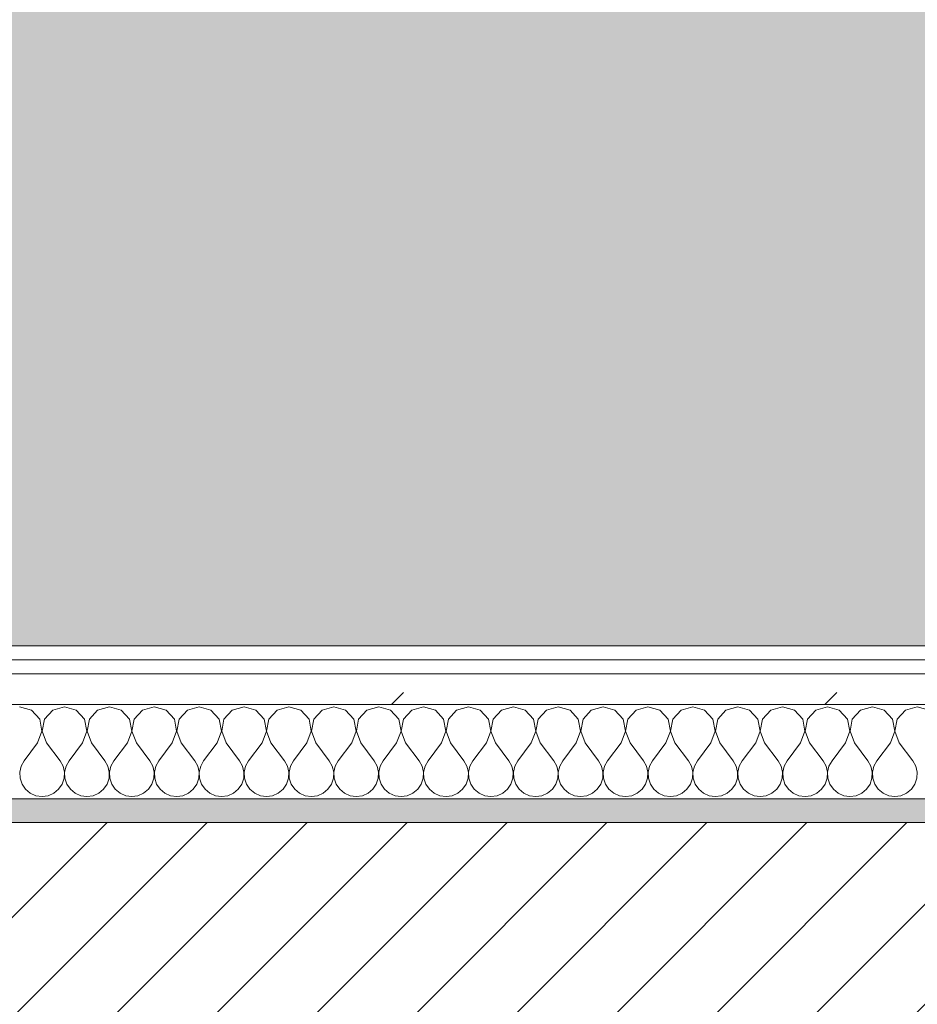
# Model space of a CAD drawing. Header units: millimetres. Extents: x -30280 to 19093, y -19247 to 4746.
# Tile 36 of 166: x -26867 to -26486, y -1281 to -863. Entities that reach past the tile are written whole.
import ezdxf
from ezdxf.enums import TextEntityAlignment as Align

# ---------------------------------------------------------------- set-up
doc = ezdxf.new("R2010")
doc.units = ezdxf.units.MM
doc.header["$MEASUREMENT"] = 0
doc.linetypes.add('Wipeout_Contour', pattern=[1000, 0, -1000])
for name, color, linetype in [('12_FAÇ_Façana', 7, 'Continuous'), ('Nuevo_05_AUX_Treball', 7, 'Continuous'), ('Nuevo_08_E_Envans secs', 7, 'Continuous')]:
    doc.layers.add(name, color=color, linetype=linetype)
for name, color, linetype, lineweight, true_color in [('12_FAÇ_Façana_Pluma_Nº__176', 7, 'Continuous', 15, 0x93a0c6), ('Nuevo_05_AUX_Treball_Pluma_Nº__3', 7, 'Continuous', 5, 0xa4a4a4), ('Nuevo_08_E_Envans secs_Pluma_Nº__102', 7, 'Continuous', 5, 0xcccccc), ('Nuevo_08_E_Envans secs_Pluma_Nº__171', 171, 'Continuous', 13, 0xaaaaff), ('Nuevo_08_E_Envans secs_Pluma_Nº__177', 7, 'Continuous', 15, 0xf7e046)]:
    doc.layers.add(name, color=color, linetype=linetype, lineweight=lineweight, true_color=true_color)
for name, color, linetype, lineweight in [('12_FAÇ_Façana_Pluma_Nº__2', 8, 'Continuous', 5), ('12_FAÇ_Façana_Pluma_Nº__7', 7, 'Continuous', 5), ('Nuevo_08_E_Envans secs_Pluma_Nº__1', 7, 'Continuous', 5), ('Nuevo_Sellos de Zona Archicad_Pluma_Nº__1', 7, 'Continuous', 5)]:
    doc.layers.add(name, color=color, linetype=linetype, lineweight=lineweight)
doc.styles.add('Estilo_Generado_1', font='txt')
pattern_1 = [(45, (0, 0), (-183.8478, 183.8478), [195, -65]), (45, (7e-14, 183.85), (-183.8478, 183.8478), [195, -65])]

# ---------------------------------------------------------------- blocks, each defined once
blk = doc.blocks.new('Planta 1_Office-descans_1_1', base_point=(-21810.76, 369.94))
at = {"layer": 'Nuevo_05_AUX_Treball', "linetype": 'Continuous', "lineweight": 0, "true_color": 0xfee7e7}
blk.add_hatch(color=7, dxfattribs=at).paths.add_polyline_path([(-27904.85, 1554.85), (-27904.85, -1128.98), (-25366.43, -1128.98), (-25366.43, -1193.98), (-25366.43, -1208.98), (-24166.43, -1208.98), (-24166.43, -1193.98), (-24166.43, -1128.98), (-20233.93, -1128.98), (-20233.93, -1193.98), (-20233.93, -1208.98), (-19033.93, -1208.98), (-19033.93, -1193.98), (-19033.93, -1128.98), (-18136.43, -1128.98), (-18136.43, -1193.98), (-16936.43, -1193.98), (-16936.43, -1128.98), (-16136.43, -1128.98), (-16136.43, 1554.85), (-16930.05, 1554.85), (-16930.05, 1630.85), (-26863.49, 1630.85), (-26863.49, 1554.85)])
at = {"layer": 'Nuevo_05_AUX_Treball_Pluma_Nº__3', "color": 253, "linetype": 'Continuous', "lineweight": 5, "true_color": 0xa4a4a4, "flags": 128}
blk.add_lwpolyline([(-27904.85, 1554.85), (-27904.85, -1128.98), (-25366.43, -1128.98), (-25366.43, -1193.98), (-25366.43, -1208.98), (-24166.43, -1208.98), (-24166.43, -1193.98), (-24166.43, -1128.98), (-20233.93, -1128.98), (-20233.93, -1193.98), (-20233.93, -1208.98), (-19033.93, -1208.98), (-19033.93, -1193.98), (-19033.93, -1128.98), (-18136.43, -1128.98), (-18136.43, -1193.98), (-16936.43, -1193.98), (-16936.43, -1128.98), (-16136.43, -1128.98), (-16136.43, 1554.85), (-16930.05, 1554.85), (-16930.05, 1630.85), (-26863.49, 1630.85), (-26863.49, 1554.85)], close=True, dxfattribs=at)
at = {"layer": 'Nuevo_Sellos de Zona Archicad_Pluma_Nº__1', "color": 7, "lineweight": 5, "style": 'Estilo_Generado_1'}
for tag, p in [('ROOM_NAME', (-21810.76, 311.79)), ('ROOM_NUMBER', (-21810.76, 87.39)), ('ROOM_AREA', (-21810.76, -139.98))]:
    blk.add_attdef(tag, text='', height=120, dxfattribs=at).set_placement(p, align=Align.TOP_LEFT)
blk = doc.blocks.new('Muro_4_1', base_point=(-28050.85, -1193.98))
at = {"layer": '12_FAÇ_Façana_Pluma_Nº__176', "linetype": 'Continuous', "lineweight": 0, "true_color": 0x495063}
blk.add_hatch(color=251, dxfattribs=at).paths.add_polyline_path([(-25366.43, -1193.98), (-28050.85, -1193.98), (-28043.72, -1203.98), (-25366.43, -1203.98)])
at = {"layer": '12_FAÇ_Façana_Pluma_Nº__2', "linetype": 'Continuous', "lineweight": 5}
h = blk.add_hatch(dxfattribs=at)
h.set_pattern_fill('Ceramic_0001', color=8, style=0, pattern_type=2)
h.set_pattern_definition([(45, (0, 0), (-21.213203, 21.213203), [])])
h.paths.add_polyline_path([(-27890.45, -1418.98), (-25366.43, -1418.98), (-25366.43, -1203.98), (-28043.72, -1203.98)])
at = {"layer": '12_FAÇ_Façana_Pluma_Nº__7', "color": 7, "linetype": 'Continuous', "lineweight": 5}
blk.add_line((-25366.43, -1203.98), (-28043.72, -1203.98), dxfattribs=at)
at = {"layer": '12_FAÇ_Façana_Pluma_Nº__7', "color": 7, "linetype": 'Continuous', "lineweight": 5, "flags": 128}
blk.add_lwpolyline([(-25366.43, -1193.98), (-28050.85, -1193.98)], dxfattribs=at)
blk = doc.blocks.new('*X452')
at = {"layer": 'Nuevo_08_E_Envans secs_Pluma_Nº__102', "color": 254, "linetype": 'Continuous', "lineweight": 5, "true_color": 0xcccccc}
for p, q in [((-26861.66, -1156.35), (-26866.67, -1154.93)), ((-26858.15, -1160.19), (-26861.66, -1156.35)), ((-26852.63, -1156.35), (-26856.14, -1160.19)), ((-26847.62, -1154.93), (-26852.63, -1156.35)), ((-26842.61, -1156.35), (-26847.62, -1154.93)), ((-26839.1, -1160.19), (-26842.61, -1156.35)), ((-26833.58, -1156.35), (-26837.09, -1160.19)), ((-26828.57, -1154.93), (-26833.58, -1156.35)), ((-26823.56, -1156.35), (-26828.57, -1154.93)), ((-26820.05, -1160.19), (-26823.56, -1156.35)), ((-26814.53, -1156.35), (-26818.04, -1160.19)), ((-26809.52, -1154.93), (-26814.53, -1156.35)), ((-26804.52, -1156.35), (-26809.52, -1154.93)), ((-26801.01, -1160.19), (-26804.52, -1156.35)), ((-26795.48, -1156.35), (-26798.99, -1160.19)), ((-26790.48, -1154.93), (-26795.48, -1156.35)), ((-26785.47, -1156.35), (-26790.48, -1154.93)), ((-26781.96, -1160.19), (-26785.47, -1156.35)), ((-26776.44, -1156.35), (-26779.95, -1160.19)), ((-26771.43, -1154.93), (-26776.44, -1156.35)), ((-26766.42, -1156.35), (-26771.43, -1154.93)), ((-26762.91, -1160.19), (-26766.42, -1156.35)), ((-26757.39, -1156.35), (-26760.9, -1160.19)), ((-26752.38, -1154.93), (-26757.39, -1156.35)), ((-26747.37, -1156.35), (-26752.38, -1154.93)), ((-26743.86, -1160.19), (-26747.37, -1156.35)), ((-26738.34, -1156.35), (-26741.85, -1160.19)), ((-26733.33, -1154.93), (-26738.34, -1156.35)), ((-26728.33, -1156.35), (-26733.33, -1154.93)), ((-26724.81, -1160.19), (-26728.33, -1156.35)), ((-26719.29, -1156.35), (-26722.8, -1160.19)), ((-26714.29, -1154.93), (-26719.29, -1156.35)), ((-26709.28, -1156.35), (-26714.29, -1154.93)), ((-26705.77, -1160.19), (-26709.28, -1156.35)), ((-26700.25, -1156.35), (-26703.76, -1160.19)), ((-26695.24, -1154.93), (-26700.25, -1156.35)), ((-26690.23, -1156.35), (-26695.24, -1154.93)), ((-26686.72, -1160.19), (-26690.23, -1156.35)), ((-26681.2, -1156.35), (-26684.71, -1160.19)), ((-26676.19, -1154.93), (-26681.2, -1156.35)), ((-26671.18, -1156.35), (-26676.19, -1154.93)), ((-26667.67, -1160.19), (-26671.18, -1156.35)), ((-26662.15, -1156.35), (-26665.66, -1160.19)), ((-26657.14, -1154.93), (-26662.15, -1156.35)), ((-26652.14, -1156.35), (-26657.14, -1154.93)), ((-26648.62, -1160.19), (-26652.14, -1156.35)), ((-26643.1, -1156.35), (-26646.61, -1160.19)), ((-26638.1, -1154.93), (-26643.1, -1156.35)), ((-26633.09, -1156.35), (-26638.1, -1154.93)), ((-26629.58, -1160.19), (-26633.09, -1156.35)), ((-26624.05, -1156.35), (-26627.57, -1160.19)), ((-26619.05, -1154.93), (-26624.05, -1156.35)), ((-26614.04, -1156.35), (-26619.05, -1154.93)), ((-26610.53, -1160.19), (-26614.04, -1156.35)), ((-26605.01, -1156.35), (-26608.52, -1160.19)), ((-26600, -1154.93), (-26605.01, -1156.35)), ((-26594.99, -1156.35), (-26600, -1154.93)), ((-26591.48, -1160.19), (-26594.99, -1156.35)), ((-26585.96, -1156.35), (-26589.47, -1160.19)), ((-26580.95, -1154.93), (-26585.96, -1156.35)), ((-26575.95, -1156.35), (-26580.95, -1154.93)), ((-26572.43, -1160.19), (-26575.95, -1156.35)), ((-26566.91, -1156.35), (-26570.42, -1160.19)), ((-26561.9, -1154.93), (-26566.91, -1156.35)), ((-26556.9, -1156.35), (-26561.9, -1154.93)), ((-26553.39, -1160.19), (-26556.9, -1156.35)), ((-26547.86, -1156.35), (-26551.38, -1160.19)), ((-26542.86, -1154.93), (-26547.86, -1156.35)), ((-26537.85, -1156.35), (-26542.86, -1154.93)), ((-26534.34, -1160.19), (-26537.85, -1156.35)), ((-26528.82, -1156.35), (-26532.33, -1160.19)), ((-26523.81, -1154.93), (-26528.82, -1156.35)), ((-26518.8, -1156.35), (-26523.81, -1154.93)), ((-26515.29, -1160.19), (-26518.8, -1156.35)), ((-26509.77, -1156.35), (-26513.28, -1160.19)), ((-26504.76, -1154.93), (-26509.77, -1156.35)), ((-26499.75, -1156.35), (-26504.76, -1154.93)), ((-26496.24, -1160.19), (-26499.75, -1156.35)), ((-26490.72, -1156.35), (-26494.23, -1160.19)), ((-26485.71, -1154.93), (-26490.72, -1156.35)), ((-26480.71, -1156.35), (-26485.71, -1154.93)), ((-26857.18, -1165.31), (-26858.15, -1160.19)), ((-26856.14, -1160.19), (-26857.1, -1165.31)), ((-26838.13, -1165.31), (-26839.1, -1160.19)), ((-26837.09, -1160.19), (-26838.06, -1165.31)), ((-26819.09, -1165.31), (-26820.05, -1160.19)), ((-26818.04, -1160.19), (-26819.01, -1165.31)), ((-26800.04, -1165.31), (-26801.01, -1160.19)), ((-26798.99, -1160.19), (-26799.96, -1165.31)), ((-26780.99, -1165.31), (-26781.96, -1160.19)), ((-26779.95, -1160.19), (-26780.91, -1165.31)), ((-26761.94, -1165.31), (-26762.91, -1160.19)), ((-26760.9, -1160.19), (-26761.87, -1165.31)), ((-26742.9, -1165.31), (-26743.86, -1160.19)), ((-26741.85, -1160.19), (-26742.82, -1165.31)), ((-26723.85, -1165.31), (-26724.81, -1160.19)), ((-26722.8, -1160.19), (-26723.77, -1165.31)), ((-26704.8, -1165.31), (-26705.77, -1160.19)), ((-26703.76, -1160.19), (-26704.72, -1165.31)), ((-26685.75, -1165.31), (-26686.72, -1160.19)), ((-26684.71, -1160.19), (-26685.68, -1165.31)), ((-26666.71, -1165.31), (-26667.67, -1160.19)), ((-26665.66, -1160.19), (-26666.63, -1165.31)), ((-26647.66, -1165.31), (-26648.62, -1160.19)), ((-26646.61, -1160.19), (-26647.58, -1165.31)), ((-26628.61, -1165.31), (-26629.58, -1160.19)), ((-26627.57, -1160.19), (-26628.53, -1165.31)), ((-26609.56, -1165.31), (-26610.53, -1160.19)), ((-26608.52, -1160.19), (-26609.49, -1165.31)), ((-26590.51, -1165.31), (-26591.48, -1160.19)), ((-26589.47, -1160.19), (-26590.44, -1165.31)), ((-26571.47, -1165.31), (-26572.43, -1160.19)), ((-26570.42, -1160.19), (-26571.39, -1165.31)), ((-26552.42, -1165.31), (-26553.39, -1160.19)), ((-26551.38, -1160.19), (-26552.34, -1165.31)), ((-26533.37, -1165.31), (-26534.34, -1160.19)), ((-26532.33, -1160.19), (-26533.29, -1165.31)), ((-26514.32, -1165.31), (-26515.29, -1160.19)), ((-26513.28, -1160.19), (-26514.25, -1165.31)), ((-26495.28, -1165.31), (-26496.24, -1160.19)), ((-26494.23, -1160.19), (-26495.2, -1165.31)), ((-26859.05, -1170.17), (-26857.18, -1165.31)), ((-26857.1, -1165.31), (-26855.24, -1170.17)), ((-26840, -1170.17), (-26838.13, -1165.31)), ((-26838.06, -1165.31), (-26836.19, -1170.17)), ((-26820.95, -1170.17), (-26819.09, -1165.31)), ((-26819.01, -1165.31), (-26817.14, -1170.17)), ((-26801.9, -1170.17), (-26800.04, -1165.31)), ((-26799.96, -1165.31), (-26798.1, -1170.17)), ((-26782.86, -1170.17), (-26780.99, -1165.31)), ((-26780.91, -1165.31), (-26779.05, -1170.17)), ((-26763.81, -1170.17), (-26761.94, -1165.31)), ((-26761.87, -1165.31), (-26760, -1170.17)), ((-26744.76, -1170.17), (-26742.9, -1165.31)), ((-26742.82, -1165.31), (-26740.95, -1170.17)), ((-26725.71, -1170.17), (-26723.85, -1165.31)), ((-26723.77, -1165.31), (-26721.9, -1170.17)), ((-26706.67, -1170.17), (-26704.8, -1165.31)), ((-26704.72, -1165.31), (-26702.86, -1170.17)), ((-26687.62, -1170.17), (-26685.75, -1165.31)), ((-26685.68, -1165.31), (-26683.81, -1170.17)), ((-26668.57, -1170.17), (-26666.71, -1165.31)), ((-26666.63, -1165.31), (-26664.76, -1170.17)), ((-26649.52, -1170.17), (-26647.66, -1165.31)), ((-26647.58, -1165.31), (-26645.71, -1170.17)), ((-26630.48, -1170.17), (-26628.61, -1165.31)), ((-26628.53, -1165.31), (-26626.67, -1170.17)), ((-26611.43, -1170.17), (-26609.56, -1165.31)), ((-26609.49, -1165.31), (-26607.62, -1170.17)), ((-26592.38, -1170.17), (-26590.51, -1165.31)), ((-26590.44, -1165.31), (-26588.57, -1170.17)), ((-26573.33, -1170.17), (-26571.47, -1165.31)), ((-26571.39, -1165.31), (-26569.52, -1170.17)), ((-26554.29, -1170.17), (-26552.42, -1165.31)), ((-26552.34, -1165.31), (-26550.48, -1170.17)), ((-26535.24, -1170.17), (-26533.37, -1165.31)), ((-26533.29, -1165.31), (-26531.43, -1170.17)), ((-26516.19, -1170.17), (-26514.32, -1165.31)), ((-26514.25, -1165.31), (-26512.38, -1170.17)), ((-26497.14, -1170.17), (-26495.28, -1165.31)), ((-26495.2, -1165.31), (-26493.33, -1170.17)), ((-26859.05, -1170.17), (-26864.76, -1177.79)), ((-26855.24, -1170.17), (-26849.52, -1177.79)), ((-26840, -1170.17), (-26845.71, -1177.79)), ((-26836.19, -1170.17), (-26830.48, -1177.79)), ((-26820.95, -1170.17), (-26826.67, -1177.79)), ((-26817.14, -1170.17), (-26811.43, -1177.79)), ((-26801.9, -1170.17), (-26807.62, -1177.79)), ((-26798.1, -1170.17), (-26792.38, -1177.79)), ((-26782.86, -1170.17), (-26788.57, -1177.79)), ((-26779.05, -1170.17), (-26773.33, -1177.79)), ((-26763.81, -1170.17), (-26769.52, -1177.79)), ((-26760, -1170.17), (-26754.29, -1177.79)), ((-26744.76, -1170.17), (-26750.48, -1177.79)), ((-26740.95, -1170.17), (-26735.24, -1177.79)), ((-26725.71, -1170.17), (-26731.43, -1177.79)), ((-26721.9, -1170.17), (-26716.19, -1177.79)), ((-26706.67, -1170.17), (-26712.38, -1177.79)), ((-26702.86, -1170.17), (-26697.14, -1177.79)), ((-26687.62, -1170.17), (-26693.33, -1177.79)), ((-26683.81, -1170.17), (-26678.1, -1177.79)), ((-26668.57, -1170.17), (-26674.29, -1177.79)), ((-26664.76, -1170.17), (-26659.05, -1177.79)), ((-26649.52, -1170.17), (-26655.24, -1177.79)), ((-26645.71, -1170.17), (-26640, -1177.79)), ((-26630.48, -1170.17), (-26636.19, -1177.79)), ((-26626.67, -1170.17), (-26620.95, -1177.79)), ((-26611.43, -1170.17), (-26617.14, -1177.79)), ((-26607.62, -1170.17), (-26601.9, -1177.79)), ((-26592.38, -1170.17), (-26598.1, -1177.79)), ((-26588.57, -1170.17), (-26582.86, -1177.79)), ((-26573.33, -1170.17), (-26579.05, -1177.79)), ((-26569.52, -1170.17), (-26563.81, -1177.79)), ((-26554.29, -1170.17), (-26560, -1177.79)), ((-26550.48, -1170.17), (-26544.76, -1177.79)), ((-26535.24, -1170.17), (-26540.95, -1177.79)), ((-26531.43, -1170.17), (-26525.71, -1177.79)), ((-26516.19, -1170.17), (-26521.9, -1177.79)), ((-26512.38, -1170.17), (-26506.67, -1177.79)), ((-26497.14, -1170.17), (-26502.86, -1177.79)), ((-26493.33, -1170.17), (-26487.62, -1177.79)), ((-26864.76, -1177.79), (-26866.03, -1180.08)), ((-26848.25, -1180.08), (-26849.52, -1177.79)), ((-26845.71, -1177.79), (-26846.99, -1180.08)), ((-26829.2, -1180.08), (-26830.48, -1177.79)), ((-26826.67, -1177.79), (-26827.94, -1180.08)), ((-26810.16, -1180.08), (-26811.43, -1177.79)), ((-26807.62, -1177.79), (-26808.89, -1180.08)), ((-26791.11, -1180.08), (-26792.38, -1177.79)), ((-26788.57, -1177.79), (-26789.84, -1180.08)), ((-26772.06, -1180.08), (-26773.33, -1177.79)), ((-26769.52, -1177.79), (-26770.8, -1180.08)), ((-26753.01, -1180.08), (-26754.29, -1177.79)), ((-26750.48, -1177.79), (-26751.75, -1180.08)), ((-26733.97, -1180.08), (-26735.24, -1177.79)), ((-26731.43, -1177.79), (-26732.7, -1180.08)), ((-26714.92, -1180.08), (-26716.19, -1177.79)), ((-26712.38, -1177.79), (-26713.65, -1180.08)), ((-26695.87, -1180.08), (-26697.14, -1177.79)), ((-26693.33, -1177.79), (-26694.6, -1180.08)), ((-26676.82, -1180.08), (-26678.1, -1177.79)), ((-26674.29, -1177.79), (-26675.56, -1180.08)), ((-26657.78, -1180.08), (-26659.05, -1177.79)), ((-26655.24, -1177.79), (-26656.51, -1180.08)), ((-26638.73, -1180.08), (-26640, -1177.79)), ((-26636.19, -1177.79), (-26637.46, -1180.08)), ((-26619.68, -1180.08), (-26620.95, -1177.79)), ((-26617.14, -1177.79), (-26618.41, -1180.08)), ((-26600.63, -1180.08), (-26601.9, -1177.79)), ((-26598.1, -1177.79), (-26599.37, -1180.08)), ((-26581.59, -1180.08), (-26582.86, -1177.79)), ((-26579.05, -1177.79), (-26580.32, -1180.08)), ((-26562.54, -1180.08), (-26563.81, -1177.79)), ((-26560, -1177.79), (-26561.27, -1180.08)), ((-26543.49, -1180.08), (-26544.76, -1177.79)), ((-26540.95, -1177.79), (-26542.22, -1180.08)), ((-26524.44, -1180.08), (-26525.71, -1177.79)), ((-26521.9, -1177.79), (-26523.18, -1180.08)), ((-26505.4, -1180.08), (-26506.67, -1177.79)), ((-26502.86, -1177.79), (-26504.13, -1180.08)), ((-26486.35, -1180.08), (-26487.62, -1177.79)), ((-26866.03, -1180.08), (-26866.63, -1182.64)), ((-26847.66, -1182.64), (-26848.25, -1180.08)), ((-26846.99, -1180.08), (-26847.58, -1182.64)), ((-26828.61, -1182.64), (-26829.2, -1180.08)), ((-26827.94, -1180.08), (-26828.53, -1182.64)), ((-26809.56, -1182.64), (-26810.16, -1180.08)), ((-26808.89, -1180.08), (-26809.49, -1182.64)), ((-26790.51, -1182.64), (-26791.11, -1180.08)), ((-26789.84, -1180.08), (-26790.44, -1182.64)), ((-26771.47, -1182.64), (-26772.06, -1180.08)), ((-26770.8, -1180.08), (-26771.39, -1182.64)), ((-26752.42, -1182.64), (-26753.01, -1180.08)), ((-26751.75, -1180.08), (-26752.34, -1182.64)), ((-26733.37, -1182.64), (-26733.97, -1180.08)), ((-26732.7, -1180.08), (-26733.29, -1182.64)), ((-26714.32, -1182.64), (-26714.92, -1180.08)), ((-26713.65, -1180.08), (-26714.25, -1182.64)), ((-26695.28, -1182.64), (-26695.87, -1180.08)), ((-26694.6, -1180.08), (-26695.2, -1182.64)), ((-26676.23, -1182.64), (-26676.82, -1180.08)), ((-26675.56, -1180.08), (-26676.15, -1182.64)), ((-26657.18, -1182.64), (-26657.78, -1180.08)), ((-26656.51, -1180.08), (-26657.1, -1182.64)), ((-26638.13, -1182.64), (-26638.73, -1180.08)), ((-26637.46, -1180.08), (-26638.06, -1182.64)), ((-26619.09, -1182.64), (-26619.68, -1180.08)), ((-26618.41, -1180.08), (-26619.01, -1182.64)), ((-26600.04, -1182.64), (-26600.63, -1180.08)), ((-26599.37, -1180.08), (-26599.96, -1182.64)), ((-26580.99, -1182.64), (-26581.59, -1180.08)), ((-26580.32, -1180.08), (-26580.91, -1182.64)), ((-26561.94, -1182.64), (-26562.54, -1180.08)), ((-26561.27, -1180.08), (-26561.87, -1182.64)), ((-26542.9, -1182.64), (-26543.49, -1180.08)), ((-26542.22, -1180.08), (-26542.82, -1182.64)), ((-26523.85, -1182.64), (-26524.44, -1180.08)), ((-26523.18, -1180.08), (-26523.77, -1182.64)), ((-26504.8, -1182.64), (-26505.4, -1180.08)), ((-26504.13, -1180.08), (-26504.72, -1182.64)), ((-26485.75, -1182.64), (-26486.35, -1180.08)), ((-26866.63, -1182.64), (-26866.5, -1185.27)), ((-26866.5, -1185.27), (-26865.66, -1187.76)), ((-26848.62, -1187.76), (-26847.78, -1185.27)), ((-26847.78, -1185.27), (-26847.66, -1182.64)), ((-26847.58, -1182.64), (-26847.45, -1185.27)), ((-26847.45, -1185.27), (-26846.61, -1187.76)), ((-26829.58, -1187.76), (-26828.74, -1185.27)), ((-26828.74, -1185.27), (-26828.61, -1182.64)), ((-26828.53, -1182.64), (-26828.41, -1185.27)), ((-26828.41, -1185.27), (-26827.57, -1187.76)), ((-26810.53, -1187.76), (-26809.69, -1185.27)), ((-26809.69, -1185.27), (-26809.56, -1182.64)), ((-26809.49, -1182.64), (-26809.36, -1185.27)), ((-26809.36, -1185.27), (-26808.52, -1187.76)), ((-26791.48, -1187.76), (-26790.64, -1185.27)), ((-26790.64, -1185.27), (-26790.51, -1182.64)), ((-26790.44, -1182.64), (-26790.31, -1185.27)), ((-26790.31, -1185.27), (-26789.47, -1187.76)), ((-26772.43, -1187.76), (-26771.59, -1185.27)), ((-26771.59, -1185.27), (-26771.47, -1182.64)), ((-26771.39, -1182.64), (-26771.26, -1185.27)), ((-26771.26, -1185.27), (-26770.42, -1187.76)), ((-26753.39, -1187.76), (-26752.55, -1185.27)), ((-26752.55, -1185.27), (-26752.42, -1182.64)), ((-26752.34, -1182.64), (-26752.22, -1185.27)), ((-26752.22, -1185.27), (-26751.38, -1187.76)), ((-26734.34, -1187.76), (-26733.5, -1185.27)), ((-26733.5, -1185.27), (-26733.37, -1182.64)), ((-26733.29, -1182.64), (-26733.17, -1185.27)), ((-26733.17, -1185.27), (-26732.33, -1187.76)), ((-26715.29, -1187.76), (-26714.45, -1185.27)), ((-26714.45, -1185.27), (-26714.32, -1182.64)), ((-26714.25, -1182.64), (-26714.12, -1185.27)), ((-26714.12, -1185.27), (-26713.28, -1187.76)), ((-26696.24, -1187.76), (-26695.4, -1185.27)), ((-26695.4, -1185.27), (-26695.28, -1182.64)), ((-26695.2, -1182.64), (-26695.07, -1185.27)), ((-26695.07, -1185.27), (-26694.23, -1187.76)), ((-26677.2, -1187.76), (-26676.36, -1185.27)), ((-26676.36, -1185.27), (-26676.23, -1182.64)), ((-26676.15, -1182.64), (-26676.02, -1185.27)), ((-26676.02, -1185.27), (-26675.19, -1187.76)), ((-26658.15, -1187.76), (-26657.31, -1185.27)), ((-26657.31, -1185.27), (-26657.18, -1182.64)), ((-26657.1, -1182.64), (-26656.98, -1185.27)), ((-26656.98, -1185.27), (-26656.14, -1187.76)), ((-26639.1, -1187.76), (-26638.26, -1185.27)), ((-26638.26, -1185.27), (-26638.13, -1182.64)), ((-26638.06, -1182.64), (-26637.93, -1185.27)), ((-26637.93, -1185.27), (-26637.09, -1187.76)), ((-26620.05, -1187.76), (-26619.21, -1185.27)), ((-26619.21, -1185.27), (-26619.09, -1182.64)), ((-26619.01, -1182.64), (-26618.88, -1185.27)), ((-26618.88, -1185.27), (-26618.04, -1187.76)), ((-26601.01, -1187.76), (-26600.17, -1185.27)), ((-26600.17, -1185.27), (-26600.04, -1182.64)), ((-26599.96, -1182.64), (-26599.83, -1185.27)), ((-26599.83, -1185.27), (-26598.99, -1187.76)), ((-26581.96, -1187.76), (-26581.12, -1185.27)), ((-26581.12, -1185.27), (-26580.99, -1182.64)), ((-26580.91, -1182.64), (-26580.79, -1185.27)), ((-26580.79, -1185.27), (-26579.95, -1187.76)), ((-26562.91, -1187.76), (-26562.07, -1185.27)), ((-26562.07, -1185.27), (-26561.94, -1182.64)), ((-26561.87, -1182.64), (-26561.74, -1185.27)), ((-26561.74, -1185.27), (-26560.9, -1187.76)), ((-26543.86, -1187.76), (-26543.02, -1185.27)), ((-26543.02, -1185.27), (-26542.9, -1182.64)), ((-26542.82, -1182.64), (-26542.69, -1185.27)), ((-26542.69, -1185.27), (-26541.85, -1187.76)), ((-26524.81, -1187.76), (-26523.98, -1185.27)), ((-26523.98, -1185.27), (-26523.85, -1182.64)), ((-26523.77, -1182.64), (-26523.64, -1185.27)), ((-26523.64, -1185.27), (-26522.8, -1187.76)), ((-26505.77, -1187.76), (-26504.93, -1185.27)), ((-26504.93, -1185.27), (-26504.8, -1182.64)), ((-26504.72, -1182.64), (-26504.6, -1185.27)), ((-26504.6, -1185.27), (-26503.76, -1187.76)), ((-26486.72, -1187.76), (-26485.88, -1185.27)), ((-26485.88, -1185.27), (-26485.75, -1182.64)), ((-26865.66, -1187.76), (-26864.17, -1189.92)), ((-26864.17, -1189.92), (-26862.15, -1191.6)), ((-26852.14, -1191.6), (-26850.11, -1189.92)), ((-26850.11, -1189.92), (-26848.62, -1187.76)), ((-26846.61, -1187.76), (-26845.13, -1189.92)), ((-26845.13, -1189.92), (-26843.1, -1191.6)), ((-26833.09, -1191.6), (-26831.06, -1189.92)), ((-26831.06, -1189.92), (-26829.58, -1187.76)), ((-26827.57, -1187.76), (-26826.08, -1189.92)), ((-26826.08, -1189.92), (-26824.05, -1191.6)), ((-26814.04, -1191.6), (-26812.02, -1189.92)), ((-26812.02, -1189.92), (-26810.53, -1187.76)), ((-26808.52, -1187.76), (-26807.03, -1189.92)), ((-26807.03, -1189.92), (-26805.01, -1191.6)), ((-26794.99, -1191.6), (-26792.97, -1189.92)), ((-26792.97, -1189.92), (-26791.48, -1187.76)), ((-26789.47, -1187.76), (-26787.98, -1189.92)), ((-26787.98, -1189.92), (-26785.96, -1191.6)), ((-26775.95, -1191.6), (-26773.92, -1189.92)), ((-26773.92, -1189.92), (-26772.43, -1187.76)), ((-26770.42, -1187.76), (-26768.94, -1189.92)), ((-26768.94, -1189.92), (-26766.91, -1191.6)), ((-26756.9, -1191.6), (-26754.87, -1189.92)), ((-26754.87, -1189.92), (-26753.39, -1187.76)), ((-26751.38, -1187.76), (-26749.89, -1189.92)), ((-26749.89, -1189.92), (-26747.86, -1191.6)), ((-26737.85, -1191.6), (-26735.83, -1189.92)), ((-26735.83, -1189.92), (-26734.34, -1187.76)), ((-26732.33, -1187.76), (-26730.84, -1189.92)), ((-26730.84, -1189.92), (-26728.82, -1191.6)), ((-26718.8, -1191.6), (-26716.78, -1189.92)), ((-26716.78, -1189.92), (-26715.29, -1187.76)), ((-26713.28, -1187.76), (-26711.79, -1189.92)), ((-26711.79, -1189.92), (-26709.77, -1191.6)), ((-26699.75, -1191.6), (-26697.73, -1189.92)), ((-26697.73, -1189.92), (-26696.24, -1187.76)), ((-26694.23, -1187.76), (-26692.74, -1189.92)), ((-26692.74, -1189.92), (-26690.72, -1191.6)), ((-26680.71, -1191.6), (-26678.68, -1189.92)), ((-26678.68, -1189.92), (-26677.2, -1187.76)), ((-26675.19, -1187.76), (-26673.7, -1189.92)), ((-26673.7, -1189.92), (-26671.67, -1191.6)), ((-26661.66, -1191.6), (-26659.64, -1189.92)), ((-26659.64, -1189.92), (-26658.15, -1187.76)), ((-26656.14, -1187.76), (-26654.65, -1189.92)), ((-26654.65, -1189.92), (-26652.63, -1191.6)), ((-26642.61, -1191.6), (-26640.59, -1189.92)), ((-26640.59, -1189.92), (-26639.1, -1187.76)), ((-26637.09, -1187.76), (-26635.6, -1189.92)), ((-26635.6, -1189.92), (-26633.58, -1191.6)), ((-26623.56, -1191.6), (-26621.54, -1189.92)), ((-26621.54, -1189.92), (-26620.05, -1187.76)), ((-26618.04, -1187.76), (-26616.55, -1189.92)), ((-26616.55, -1189.92), (-26614.53, -1191.6)), ((-26604.52, -1191.6), (-26602.49, -1189.92)), ((-26602.49, -1189.92), (-26601.01, -1187.76)), ((-26598.99, -1187.76), (-26597.51, -1189.92)), ((-26597.51, -1189.92), (-26595.48, -1191.6)), ((-26585.47, -1191.6), (-26583.45, -1189.92)), ((-26583.45, -1189.92), (-26581.96, -1187.76)), ((-26579.95, -1187.76), (-26578.46, -1189.92)), ((-26578.46, -1189.92), (-26576.44, -1191.6)), ((-26566.42, -1191.6), (-26564.4, -1189.92)), ((-26564.4, -1189.92), (-26562.91, -1187.76)), ((-26560.9, -1187.76), (-26559.41, -1189.92)), ((-26559.41, -1189.92), (-26557.39, -1191.6)), ((-26547.37, -1191.6), (-26545.35, -1189.92)), ((-26545.35, -1189.92), (-26543.86, -1187.76)), ((-26541.85, -1187.76), (-26540.36, -1189.92)), ((-26540.36, -1189.92), (-26538.34, -1191.6)), ((-26528.33, -1191.6), (-26526.3, -1189.92)), ((-26526.3, -1189.92), (-26524.81, -1187.76)), ((-26522.8, -1187.76), (-26521.32, -1189.92)), ((-26521.32, -1189.92), (-26519.29, -1191.6)), ((-26509.28, -1191.6), (-26507.26, -1189.92)), ((-26507.26, -1189.92), (-26505.77, -1187.76)), ((-26503.76, -1187.76), (-26502.27, -1189.92)), ((-26502.27, -1189.92), (-26500.25, -1191.6)), ((-26490.23, -1191.6), (-26488.21, -1189.92)), ((-26488.21, -1189.92), (-26486.72, -1187.76)), ((-26862.15, -1191.6), (-26859.75, -1192.66)), ((-26859.75, -1192.66), (-26857.14, -1193.02)), ((-26857.14, -1193.02), (-26854.54, -1192.66)), ((-26854.54, -1192.66), (-26852.14, -1191.6)), ((-26843.1, -1191.6), (-26840.7, -1192.66)), ((-26840.7, -1192.66), (-26838.1, -1193.02)), ((-26838.1, -1193.02), (-26835.49, -1192.66)), ((-26835.49, -1192.66), (-26833.09, -1191.6)), ((-26824.05, -1191.6), (-26821.65, -1192.66)), ((-26821.65, -1192.66), (-26819.05, -1193.02)), ((-26819.05, -1193.02), (-26816.45, -1192.66)), ((-26816.45, -1192.66), (-26814.04, -1191.6)), ((-26805.01, -1191.6), (-26802.6, -1192.66)), ((-26802.6, -1192.66), (-26800, -1193.02)), ((-26800, -1193.02), (-26797.4, -1192.66)), ((-26797.4, -1192.66), (-26794.99, -1191.6)), ((-26785.96, -1191.6), (-26783.55, -1192.66)), ((-26783.55, -1192.66), (-26780.95, -1193.02)), ((-26780.95, -1193.02), (-26778.35, -1192.66)), ((-26778.35, -1192.66), (-26775.95, -1191.6)), ((-26766.91, -1191.6), (-26764.51, -1192.66)), ((-26764.51, -1192.66), (-26761.9, -1193.02)), ((-26761.9, -1193.02), (-26759.3, -1192.66)), ((-26759.3, -1192.66), (-26756.9, -1191.6)), ((-26747.86, -1191.6), (-26745.46, -1192.66)), ((-26745.46, -1192.66), (-26742.86, -1193.02)), ((-26742.86, -1193.02), (-26740.25, -1192.66)), ((-26740.25, -1192.66), (-26737.85, -1191.6)), ((-26728.82, -1191.6), (-26726.41, -1192.66)), ((-26726.41, -1192.66), (-26723.81, -1193.02)), ((-26723.81, -1193.02), (-26721.21, -1192.66)), ((-26721.21, -1192.66), (-26718.8, -1191.6)), ((-26709.77, -1191.6), (-26707.36, -1192.66)), ((-26707.36, -1192.66), (-26704.76, -1193.02)), ((-26704.76, -1193.02), (-26702.16, -1192.66)), ((-26702.16, -1192.66), (-26699.75, -1191.6)), ((-26690.72, -1191.6), (-26688.32, -1192.66)), ((-26688.32, -1192.66), (-26685.71, -1193.02)), ((-26685.71, -1193.02), (-26683.11, -1192.66)), ((-26683.11, -1192.66), (-26680.71, -1191.6)), ((-26671.67, -1191.6), (-26669.27, -1192.66)), ((-26669.27, -1192.66), (-26666.67, -1193.02)), ((-26666.67, -1193.02), (-26664.06, -1192.66)), ((-26664.06, -1192.66), (-26661.66, -1191.6)), ((-26652.63, -1191.6), (-26650.22, -1192.66)), ((-26650.22, -1192.66), (-26647.62, -1193.02)), ((-26647.62, -1193.02), (-26645.02, -1192.66)), ((-26645.02, -1192.66), (-26642.61, -1191.6)), ((-26633.58, -1191.6), (-26631.17, -1192.66)), ((-26631.17, -1192.66), (-26628.57, -1193.02)), ((-26628.57, -1193.02), (-26625.97, -1192.66)), ((-26625.97, -1192.66), (-26623.56, -1191.6)), ((-26614.53, -1191.6), (-26612.13, -1192.66)), ((-26612.13, -1192.66), (-26609.52, -1193.02)), ((-26609.52, -1193.02), (-26606.92, -1192.66)), ((-26606.92, -1192.66), (-26604.52, -1191.6)), ((-26595.48, -1191.6), (-26593.08, -1192.66)), ((-26593.08, -1192.66), (-26590.48, -1193.02)), ((-26590.48, -1193.02), (-26587.87, -1192.66)), ((-26587.87, -1192.66), (-26585.47, -1191.6)), ((-26576.44, -1191.6), (-26574.03, -1192.66)), ((-26574.03, -1192.66), (-26571.43, -1193.02)), ((-26571.43, -1193.02), (-26568.83, -1192.66)), ((-26568.83, -1192.66), (-26566.42, -1191.6)), ((-26557.39, -1191.6), (-26554.98, -1192.66)), ((-26554.98, -1192.66), (-26552.38, -1193.02)), ((-26552.38, -1193.02), (-26549.78, -1192.66)), ((-26549.78, -1192.66), (-26547.37, -1191.6)), ((-26538.34, -1191.6), (-26535.94, -1192.66)), ((-26535.94, -1192.66), (-26533.33, -1193.02)), ((-26533.33, -1193.02), (-26530.73, -1192.66)), ((-26530.73, -1192.66), (-26528.33, -1191.6)), ((-26519.29, -1191.6), (-26516.89, -1192.66)), ((-26516.89, -1192.66), (-26514.29, -1193.02)), ((-26514.29, -1193.02), (-26511.68, -1192.66)), ((-26511.68, -1192.66), (-26509.28, -1191.6)), ((-26500.25, -1191.6), (-26497.84, -1192.66)), ((-26497.84, -1192.66), (-26495.24, -1193.02)), ((-26495.24, -1193.02), (-26492.64, -1192.66)), ((-26492.64, -1192.66), (-26490.23, -1191.6))]:
    blk.add_line(p, q, dxfattribs=at)
blk = doc.blocks.new('Muro_116_1', base_point=(-27904.85, -1128.98))
at = {"layer": 'Nuevo_08_E_Envans secs_Pluma_Nº__1', "color": 7, "linetype": 'Continuous', "lineweight": 5, "flags": 128}
blk.add_lwpolyline([(-27942.85, -1193.98), (-25366.43, -1193.98)], dxfattribs=at)
at = {"color": 254, "linetype": 'Wipeout_Contour', "lineweight": 0, "ltscale": 106638.945313}
blk.add_wipeout([(-27904.85, -1134.98), (-25366.43, -1134.98), (-25366.43, -1128.98), (-27904.85, -1128.98)], dxfattribs=at).dxf.layer = 'Nuevo_08_E_Envans secs'
at = {"color": 254, "linetype": 'Wipeout_Contour', "lineweight": 0, "ltscale": 106665.583995}
blk.add_wipeout([(-27916.85, -1153.98), (-25366.43, -1153.98), (-25366.43, -1140.98), (-27916.85, -1140.98)], dxfattribs=at).dxf.layer = 'Nuevo_08_E_Envans secs'
at = {"layer": 'Nuevo_08_E_Envans secs_Pluma_Nº__171', "linetype": 'Continuous', "lineweight": 13, "true_color": 0xaaaaff}
h = blk.add_hatch(dxfattribs=at)
h.set_pattern_fill('Panellat_HPL_0001', color=161, style=0, pattern_type=2)
h.set_pattern_definition(pattern_1)
h.paths.add_polyline_path([(-27904.85, -1134.98), (-25366.43, -1134.98), (-25366.43, -1128.98), (-27904.85, -1128.98)])
at = {"layer": 'Nuevo_08_E_Envans secs_Pluma_Nº__177', "linetype": 'Continuous', "lineweight": 15, "true_color": 0xf7e046}
h = blk.add_hatch(dxfattribs=at)
h.set_pattern_fill('Panellat_HPL_0001', color=53, style=0, pattern_type=2)
h.set_pattern_definition(pattern_1)
h.paths.add_polyline_path([(-27916.85, -1153.98), (-25366.43, -1153.98), (-25366.43, -1140.98), (-27916.85, -1140.98)])
at = {"layer": 'Nuevo_08_E_Envans secs_Pluma_Nº__1', "color": 7, "linetype": 'Continuous', "lineweight": 5}
for p, q in [((-25366.43, -1134.98), (-27910.85, -1134.98)), ((-25366.43, -1140.98), (-27916.85, -1140.98)), ((-25366.43, -1153.98), (-27929.85, -1153.98))]:
    blk.add_line(p, q, dxfattribs=at)
at = {"layer": 'Nuevo_08_E_Envans secs_Pluma_Nº__1', "color": 7, "linetype": 'Continuous', "lineweight": 5, "flags": 128}
blk.add_lwpolyline([(-25366.43, -1128.98), (-27904.85, -1128.98)], dxfattribs=at)
at = {"layer": 'Nuevo_08_E_Envans secs', "color": 7, "lineweight": 20}
blk.add_blockref('*X452', (0, 0), dxfattribs=at)

msp = doc.modelspace()

# ---------------------------------------------------------------- linework, layer by layer
at = {"layer": 'Nuevo_05_AUX_Treball', "color": 7, "linetype": 'Continuous', "lineweight": 0, "true_color": 0xfee7e7, "flags": 128}
msp.add_lwpolyline([(-27904.85, 1554.85), (-27904.85, -1128.98), (-25366.43, -1128.98), (-25366.43, -1193.98), (-25366.43, -1208.98), (-24166.43, -1208.98), (-24166.43, -1193.98), (-24166.43, -1128.98), (-20233.93, -1128.98), (-20233.93, -1193.98), (-20233.93, -1208.98), (-19033.93, -1208.98), (-19033.93, -1193.98), (-19033.93, -1128.98), (-18136.43, -1128.98), (-18136.43, -1193.98), (-16936.43, -1193.98), (-16936.43, -1128.98), (-16136.43, -1128.98), (-16136.43, 1554.85), (-16930.05, 1554.85), (-16930.05, 1630.85), (-26863.49, 1630.85), (-26863.49, 1554.85)], close=True, dxfattribs=at)

# ---------------------------------------------------------------- block references
at = {"layer": '12_FAÇ_Façana', "color": 7, "lineweight": 20}
msp.add_blockref('Muro_4_1', (-28050.85, -1193.98), dxfattribs=at)
at = {"layer": 'Nuevo_05_AUX_Treball', "color": 7, "linetype": 'Continuous', "lineweight": 5}
msp.add_blockref('Planta 1_Office-descans_1_1', (-21810.76, 369.94), dxfattribs=at)

# ---------------------------------------------------------------- next in the draw order: block references
at = {"layer": 'Nuevo_08_E_Envans secs', "color": 7, "lineweight": 20}
msp.add_blockref('Muro_116_1', (-27904.85, -1128.98), dxfattribs=at)

doc.saveas('drawing.dxf')
